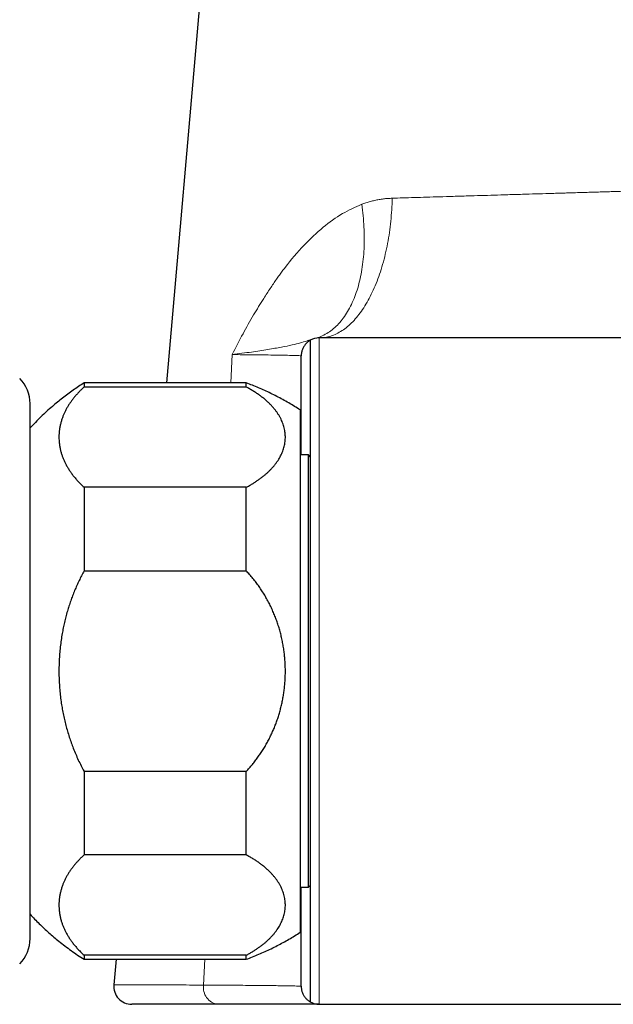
# Model space of a CAD drawing. Header units: millimetres. Extents: x 8 to 831, y 12 to 489.
# Tile 83 of 88: x 677 to 709, y 388 to 443. Entities that reach past the tile are written whole.
import ezdxf

# ---------------------------------------------------------------- set-up
doc = ezdxf.new("R2010")
doc.units = ezdxf.units.MM

msp = doc.modelspace()

# ---------------------------------------------------------------- linework, layer by layer
at = {"color": 7, "linetype": 'Continuous', "lineweight": 30}
for p, q in [((687.234, 452.333), (684.659, 422.902)), ((719.399, 425.402), (693.14, 425.402)), ((692.64, 425.268), (692.64, 388.536)), ((692.14, 418.902), (692.14, 424.402)), ((689.087, 422.902), (680.087, 422.902)), ((680.087, 422.902), (680.087, 422.676)), ((689.087, 422.676), (680.087, 422.676)), ((689.087, 422.676), (689.087, 422.902)), ((677.087, 406.003), (677.087, 421.752)), ((692.087, 421.402), (692.087, 406.902)), ((692.542, 418.902), (692.087, 418.902)), ((692.64, 418.805), (692.542, 418.902)), ((692.542, 394.902), (692.542, 418.902)), ((680.087, 417.108), (680.087, 412.47)), ((689.087, 417.108), (680.087, 417.108)), ((689.087, 412.47), (689.087, 417.108)), ((680.087, 412.47), (689.087, 412.47)), ((692.087, 406.902), (692.087, 392.402)), ((677.087, 392.052), (677.087, 406.003)), ((680.087, 401.334), (680.087, 396.695)), ((689.087, 401.334), (680.087, 401.334)), ((689.087, 396.695), (689.087, 401.334)), ((689.087, 396.695), (680.087, 396.695)), ((692.087, 394.902), (692.542, 394.902)), ((692.14, 389.402), (692.14, 394.902)), ((692.542, 394.902), (692.64, 394.999)), ((680.087, 391.128), (680.087, 390.902)), ((689.087, 391.128), (680.087, 391.128)), ((680.087, 390.902), (689.087, 390.902)), ((681.859, 390.902), (681.736, 389.489)), ((689.087, 390.902), (689.087, 391.128)), ((693.14, 388.402), (719.399, 388.402))]:
    msp.add_line(p, q, dxfattribs=at)
at = {"color": 252, "linetype": 'Continuous', "lineweight": 0}
for p, q in [((693.14, 425.402), (693.14, 388.402)), ((688.232, 422.902), (688.303, 424.476)), ((686.722, 389.47), (686.787, 390.902))]:
    msp.add_line(p, q, dxfattribs=at)
at = {"color": 252, "linetype": 'Continuous', "lineweight": 0, "flags": 128}
for points in [[(693.14, 425.402), (693.22, 425.403), (693.3, 425.408), (693.381, 425.416), (693.461, 425.427), (693.541, 425.442), (693.621, 425.459), (693.701, 425.48), (693.78, 425.504), (693.86, 425.531), (693.939, 425.561), (694.017, 425.594), (694.096, 425.63), (694.174, 425.67), (694.251, 425.712), (694.328, 425.758), (694.405, 425.807), (694.481, 425.858), (694.557, 425.913), (694.632, 425.971), (694.706, 426.032), (694.78, 426.095), (694.853, 426.162), (694.926, 426.231), (694.998, 426.303), (695.069, 426.378), (695.139, 426.456), (695.209, 426.537), (695.278, 426.62), (695.345, 426.707), (695.413, 426.795), (695.479, 426.887), (695.544, 426.981), (695.608, 427.078), (695.672, 427.177), (695.734, 427.278), (695.795, 427.383), (695.855, 427.489), (695.915, 427.598), (695.973, 427.709), (696.03, 427.823), (696.086, 427.938), (696.14, 428.056), (696.194, 428.176), (696.246, 428.299), (696.297, 428.423), (696.347, 428.549), (696.396, 428.677), (696.443, 428.807), (696.489, 428.939), (696.534, 429.073), (696.577, 429.208), (696.619, 429.346), (696.66, 429.484), (696.699, 429.625), (696.737, 429.767), (696.773, 429.91), (696.808, 430.055), (696.842, 430.201), (696.874, 430.348), (696.904, 430.497), (696.934, 430.647), (696.961, 430.798), (696.987, 430.95), (697.012, 431.103), (697.035, 431.257), (697.057, 431.412), (697.077, 431.568), (697.095, 431.725), (697.112, 431.882), (697.128, 432.04), (697.141, 432.198), (697.154, 432.357), (697.164, 432.516), (697.173, 432.676), (697.181, 432.836), (697.187, 432.997), (697.191, 433.157)], [(692.89, 425.37), (692.976, 425.394), (693.061, 425.421), (693.145, 425.451), (693.229, 425.484), (693.311, 425.521), (693.392, 425.56), (693.473, 425.602), (693.552, 425.648), (693.631, 425.696), (693.708, 425.748), (693.784, 425.802), (693.859, 425.859), (693.932, 425.92), (694.005, 425.983), (694.076, 426.049), (694.146, 426.118), (694.215, 426.19), (694.282, 426.265), (694.348, 426.342), (694.412, 426.423), (694.475, 426.505), (694.537, 426.591), (694.597, 426.679), (694.656, 426.77), (694.713, 426.864), (694.769, 426.96), (694.823, 427.058), (694.875, 427.159), (694.926, 427.262), (694.976, 427.368), (695.023, 427.476), (695.069, 427.587), (695.114, 427.699), (695.156, 427.814), (695.197, 427.931), (695.236, 428.05), (695.274, 428.171), (695.31, 428.295), (695.343, 428.42), (695.376, 428.547), (695.406, 428.676), (695.434, 428.807), (695.461, 428.939), (695.486, 429.073), (695.509, 429.209), (695.53, 429.347), (695.549, 429.486), (695.567, 429.626), (695.582, 429.768), (695.596, 429.912), (695.608, 430.056), (695.618, 430.202), (695.626, 430.349), (695.632, 430.498), (695.636, 430.647), (695.638, 430.798), (695.639, 430.949), (695.637, 431.101), (695.634, 431.254), (695.628, 431.408), (695.621, 431.563), (695.612, 431.718), (695.601, 431.874), (695.588, 432.031), (695.573, 432.188), (695.556, 432.345), (695.538, 432.503), (695.517, 432.661), (695.495, 432.819)]]:
    msp.add_lwpolyline(points, dxfattribs=at)
at = {"color": 7, "linetype": 'Continuous', "lineweight": 30}
for centre, radius, start, end in [((693.14, 424.402), 1, 90, 120), ((675.087, 421.752), 2, 0, 44.5042), ((675.087, 392.052), 2, 315.4958, 0), ((682.732, 389.402), 1, 175, 270), ((693.14, 389.402), 1, 240, 270)]:
    msp.add_arc(centre, radius, start, end, dxfattribs=at)
at = {"color": 252, "linetype": 'Continuous', "lineweight": 0}
msp.add_arc((687.64, 389.322), 0.93, 170.834, 261.6534, dxfattribs=at)
for points, knots in [([(697.191, 433.157), (697.389, 433.163), (697.794, 433.176), (698.43, 433.195), (699.107, 433.216), (699.827, 433.238), (700.59, 433.262), (701.352, 433.285), (702.106, 433.307), (702.849, 433.33), (703.623, 433.353), (704.394, 433.376), (705.159, 433.399), (705.713, 433.415), (706.082, 433.426), (706.255, 433.431), (706.43, 433.437), (706.606, 433.442), (706.784, 433.447), (706.962, 433.453), (707.37, 433.465), (707.996, 433.484), (708.831, 433.508), (709.632, 433.532), (710.4, 433.555), (711.128, 433.576), (711.819, 433.596), (712.47, 433.616), (713.087, 433.634), (713.695, 433.653), (714.288, 433.671), (714.865, 433.689), (715.399, 433.705), (715.889, 433.721), (716.337, 433.735), (716.743, 433.748), (717.108, 433.759), (717.337, 433.766), (717.445, 433.769)], [0, 0, 0, 0, 0.032387, 0.066458, 0.102215, 0.139658, 0.178786, 0.219599, 0.255186, 0.291962, 0.329927, 0.369082, 0.404523, 0.440885, 0.449175, 0.457511, 0.465894, 0.474323, 0.482798, 0.49132, 0.499889, 0.541206, 0.580945, 0.619104, 0.655684, 0.690684, 0.723522, 0.754837, 0.784629, 0.812897, 0.84317, 0.871476, 0.897815, 0.922187, 0.944591, 0.965028, 0.983498, 1, 1, 1, 1]), ([(695.495, 432.819), (695.575, 432.847), (695.733, 432.904), (695.974, 432.976), (696.216, 433.036), (696.458, 433.084), (696.702, 433.121), (696.946, 433.147), (697.109, 433.154), (697.191, 433.157)], [0, 0, 0, 0, 0.14752, 0.293139, 0.43706, 0.579488, 0.72064, 0.860735, 1, 1, 1, 1]), ([(688.303, 424.476), (688.503, 424.863), (688.884, 425.603), (689.473, 426.644), (689.925, 427.39), (690.238, 427.879), (690.417, 428.151), (690.591, 428.409), (690.76, 428.655), (690.926, 428.887), (691.086, 429.106), (691.521, 429.68), (692.242, 430.535), (693.307, 431.538), (694.372, 432.322), (695.133, 432.659), (695.495, 432.819)], [0, 0, 0, 0, 0.115776, 0.221263, 0.316484, 0.346244, 0.374846, 0.40229, 0.42858, 0.453716, 0.477703, 0.500542, 0.644937, 0.775427, 0.893231, 1, 1, 1, 1]), ([(692.89, 425.37), (692.826, 425.352), (692.688, 425.311), (692.433, 425.226), (692.092, 425.127), (691.64, 425.012), (691.046, 424.888), (690.295, 424.756), (689.397, 424.618), (688.67, 424.524), (688.303, 424.476)], [0, 0, 0, 0, 0.090198, 0.1929335, 0.3061975, 0.4295863, 0.5625858, 0.7034411, 0.8499182, 1, 1, 1, 1]), ([(692.14, 424.402), (692.127, 424.405), (692.103, 424.412), (691.909, 424.421), (691.603, 424.431), (691.175, 424.44), (690.632, 424.449), (689.971, 424.459), (689.206, 424.467), (688.604, 424.473), (688.303, 424.476)], [0, 0, 0, 0, 0.125186, 0.250291, 0.375341, 0.500346, 0.625307, 0.750227, 0.875115, 1, 1, 1, 1]), ([(681.736, 389.489), (681.762, 389.489), (681.814, 389.489), (682.24, 389.488), (682.926, 389.486), (683.905, 389.482), (685.147, 389.477), (686.195, 389.472), (686.722, 389.47)], [0, 0, 0, 0, 0.1612257, 0.3246109, 0.4901686, 0.6579115, 0.8278514, 1, 1, 1, 1]), ([(686.722, 389.47), (686.968, 389.469), (687.458, 389.466), (688.132, 389.462), (688.76, 389.457), (689.336, 389.453), (689.861, 389.448), (690.335, 389.443), (690.757, 389.438), (691.126, 389.433), (691.439, 389.428), (691.695, 389.423), (691.894, 389.418), (692.035, 389.412), (692.123, 389.407), (692.134, 389.404), (692.14, 389.402)], [0, 0, 0, 0, 0.0718, 0.143224, 0.214425, 0.285554, 0.356766, 0.428213, 0.500045, 0.571867, 0.643288, 0.714468, 0.785569, 0.856751, 0.928175, 1, 1, 1, 1])]:
    msp.add_open_spline(points, degree=3, knots=knots, dxfattribs=at)
at = {"color": 7, "linetype": 'Continuous', "lineweight": 30}
for points, knots in [([(692.64, 425.268), (692.61, 425.25), (692.55, 425.213), (692.469, 425.146), (692.399, 425.076), (692.339, 425.004), (692.29, 424.932), (692.246, 424.853), (692.209, 424.771), (692.18, 424.687), (692.16, 424.61), (692.148, 424.538), (692.141, 424.472), (692.14, 424.425), (692.14, 424.402)], [0, 0, 0, 0, 0.1139369, 0.2279452, 0.3418686, 0.4299537, 0.5181527, 0.6063075, 0.6943323, 0.7698997, 0.8454519, 0.8969665, 0.9485165, 1, 1, 1, 1]), ([(680.087, 422.902), (679.984, 422.836), (679.779, 422.704), (679.478, 422.497), (679.182, 422.283), (678.891, 422.062), (678.605, 421.834), (678.308, 421.585), (678.002, 421.314), (677.688, 421.019), (677.382, 420.716), (677.185, 420.507), (677.087, 420.402)], [0, 0, 0, 0, 0.093334, 0.186667, 0.280001, 0.373334, 0.466669, 0.560003, 0.670002, 0.780002, 0.890001, 1, 1, 1, 1]), ([(680.087, 422.676), (680.039, 422.632), (679.943, 422.542), (679.808, 422.406), (679.68, 422.268), (679.561, 422.128), (679.448, 421.986), (679.344, 421.843), (679.247, 421.699), (679.158, 421.552), (679.074, 421.401), (678.998, 421.246), (678.93, 421.09), (678.867, 420.924), (678.811, 420.748), (678.763, 420.562), (678.728, 420.375), (678.703, 420.188), (678.691, 419.999), (678.69, 419.809), (678.701, 419.617), (678.725, 419.425), (678.761, 419.234), (678.807, 419.051), (678.861, 418.878), (678.922, 418.713), (678.993, 418.549), (679.073, 418.386), (679.163, 418.224), (679.262, 418.063), (679.369, 417.905), (679.488, 417.746), (679.62, 417.585), (679.765, 417.424), (679.919, 417.264), (680.031, 417.16), (680.087, 417.108)], [0, 0, 0, 0, 0.026203, 0.052415, 0.078629, 0.104832, 0.131244, 0.157656, 0.183651, 0.209646, 0.237159, 0.264681, 0.292204, 0.319716, 0.352008, 0.384324, 0.416647, 0.448963, 0.481256, 0.514365, 0.547499, 0.580641, 0.613775, 0.646883, 0.675749, 0.704626, 0.733503, 0.762368, 0.791479, 0.82059, 0.84923, 0.87787, 0.908395, 0.938936, 0.969476, 1, 1, 1, 1]), ([(692.087, 421.402), (691.981, 421.469), (691.77, 421.605), (691.446, 421.797), (691.118, 421.982), (690.785, 422.158), (690.451, 422.325), (690.114, 422.483), (689.775, 422.631), (689.433, 422.772), (689.202, 422.859), (689.087, 422.902)], [0, 0, 0, 0, 0.112, 0.2239997, 0.3359996, 0.4479997, 0.5599999, 0.6700001, 0.7800001, 0.8899999, 1, 1, 1, 1]), ([(689.087, 417.108), (689.145, 417.14), (689.261, 417.202), (689.427, 417.3), (689.588, 417.4), (689.741, 417.502), (689.888, 417.608), (690.03, 417.718), (690.166, 417.831), (690.294, 417.946), (690.415, 418.063), (690.527, 418.181), (690.63, 418.301), (690.726, 418.421), (690.813, 418.543), (690.893, 418.666), (690.966, 418.791), (691.031, 418.919), (691.089, 419.048), (691.138, 419.179), (691.179, 419.31), (691.212, 419.443), (691.237, 419.578), (691.253, 419.715), (691.26, 419.852), (691.258, 419.989), (691.248, 420.127), (691.227, 420.266), (691.198, 420.406), (691.158, 420.546), (691.11, 420.684), (691.052, 420.822), (690.986, 420.958), (690.91, 421.092), (690.825, 421.225), (690.732, 421.356), (690.628, 421.487), (690.514, 421.617), (690.39, 421.747), (690.256, 421.874), (690.113, 421.999), (689.962, 422.121), (689.803, 422.239), (689.637, 422.353), (689.462, 422.464), (689.279, 422.572), (689.151, 422.642), (689.087, 422.676)], [0, 0, 0, 0, 0.020902, 0.041822, 0.062749, 0.08367, 0.104573, 0.126074, 0.147593, 0.169118, 0.190638, 0.21214, 0.233268, 0.254413, 0.275564, 0.296709, 0.317838, 0.339514, 0.361207, 0.382905, 0.404598, 0.426275, 0.448639, 0.47102, 0.493408, 0.51579, 0.538154, 0.561142, 0.58415, 0.607164, 0.630171, 0.653159, 0.675921, 0.698703, 0.721491, 0.744272, 0.767034, 0.790504, 0.813997, 0.837497, 0.860989, 0.884459, 0.907552, 0.930668, 0.953792, 0.976908, 1, 1, 1, 1]), ([(680.087, 412.47), (680.039, 412.38), (679.943, 412.202), (679.808, 411.929), (679.68, 411.653), (679.561, 411.373), (679.448, 411.089), (679.344, 410.802), (679.247, 410.515), (679.158, 410.221), (679.074, 409.919), (678.998, 409.609), (678.93, 409.297), (678.867, 408.965), (678.811, 408.613), (678.763, 408.241), (678.728, 407.868), (678.703, 407.494), (678.691, 407.116), (678.69, 406.735), (678.701, 406.351), (678.725, 405.967), (678.761, 405.584), (678.807, 405.22), (678.861, 404.872), (678.922, 404.543), (678.993, 404.216), (679.073, 403.889), (679.163, 403.565), (679.262, 403.244), (679.369, 402.927), (679.488, 402.609), (679.62, 402.288), (679.765, 401.965), (679.919, 401.646), (680.031, 401.438), (680.087, 401.334)], [0, 0, 0, 0, 0.026203, 0.052415, 0.078629, 0.104832, 0.131244, 0.157656, 0.183651, 0.209646, 0.237159, 0.264681, 0.292204, 0.319716, 0.352008, 0.384324, 0.416647, 0.448963, 0.481256, 0.514365, 0.547499, 0.580641, 0.613775, 0.646883, 0.675749, 0.704626, 0.733503, 0.762368, 0.791479, 0.82059, 0.84923, 0.87787, 0.908395, 0.938936, 0.969476, 1, 1, 1, 1]), ([(689.087, 401.334), (689.145, 401.397), (689.261, 401.522), (689.427, 401.716), (689.588, 401.916), (689.741, 402.122), (689.888, 402.334), (690.03, 402.553), (690.166, 402.779), (690.294, 403.009), (690.415, 403.243), (690.527, 403.48), (690.63, 403.719), (690.726, 403.959), (690.813, 404.203), (690.893, 404.449), (690.966, 404.7), (691.031, 404.955), (691.089, 405.214), (691.138, 405.475), (691.179, 405.737), (691.212, 406.004), (691.237, 406.274), (691.253, 406.547), (691.26, 406.821), (691.258, 407.095), (691.248, 407.371), (691.227, 407.65), (691.198, 407.93), (691.158, 408.209), (691.11, 408.486), (691.052, 408.761), (690.986, 409.033), (690.91, 409.301), (690.825, 409.567), (690.732, 409.83), (690.628, 410.091), (690.514, 410.352), (690.39, 410.612), (690.256, 410.866), (690.113, 411.116), (689.962, 411.359), (689.803, 411.595), (689.637, 411.823), (689.462, 412.046), (689.279, 412.262), (689.151, 412.401), (689.087, 412.47)], [0, 0, 0, 0, 0.0209025, 0.0418225, 0.0627487, 0.0836695, 0.1045728, 0.1260739, 0.1475928, 0.1691181, 0.1906378, 0.2121397, 0.2332685, 0.2544132, 0.2755636, 0.2967088, 0.3178381, 0.3395142, 0.3612069, 0.3829052, 0.4045982, 0.4262747, 0.4486386, 0.4710203, 0.4934081, 0.5157899, 0.5381539, 0.5611421, 0.5841498, 0.607164, 0.6301714, 0.6531593, 0.6759213, 0.6987032, 0.7214913, 0.7442724, 0.7670339, 0.790504, 0.8139971, 0.8374974, 0.8609894, 0.8844586, 0.9075517, 0.9306684, 0.9537925, 0.976908, 1, 1, 1, 1]), ([(680.087, 396.695), (680.039, 396.651), (679.943, 396.562), (679.808, 396.425), (679.68, 396.287), (679.561, 396.147), (679.448, 396.005), (679.344, 395.862), (679.247, 395.718), (679.158, 395.571), (679.074, 395.42), (678.998, 395.265), (678.93, 395.109), (678.867, 394.943), (678.811, 394.767), (678.763, 394.581), (678.728, 394.395), (678.703, 394.208), (678.691, 394.019), (678.69, 393.828), (678.701, 393.636), (678.725, 393.444), (678.761, 393.253), (678.807, 393.07), (678.861, 392.897), (678.922, 392.732), (678.993, 392.568), (679.073, 392.405), (679.163, 392.243), (679.262, 392.082), (679.369, 391.924), (679.488, 391.765), (679.62, 391.605), (679.765, 391.443), (679.919, 391.284), (680.031, 391.18), (680.087, 391.128)], [0, 0, 0, 0, 0.026203, 0.052415, 0.078629, 0.104832, 0.131244, 0.157656, 0.183651, 0.209646, 0.237159, 0.264681, 0.292204, 0.319716, 0.352008, 0.384324, 0.416647, 0.448963, 0.481256, 0.514365, 0.547499, 0.580641, 0.613775, 0.646883, 0.675749, 0.704626, 0.733503, 0.762368, 0.791479, 0.82059, 0.84923, 0.87787, 0.908395, 0.938936, 0.969476, 1, 1, 1, 1]), ([(689.087, 391.128), (689.145, 391.159), (689.261, 391.221), (689.427, 391.319), (689.588, 391.419), (689.741, 391.521), (689.888, 391.627), (690.03, 391.737), (690.166, 391.85), (690.294, 391.965), (690.415, 392.082), (690.527, 392.2), (690.63, 392.32), (690.726, 392.44), (690.813, 392.562), (690.893, 392.685), (690.966, 392.81), (691.031, 392.938), (691.089, 393.068), (691.138, 393.198), (691.179, 393.329), (691.212, 393.462), (691.237, 393.597), (691.253, 393.734), (691.26, 393.871), (691.258, 394.008), (691.248, 394.146), (691.227, 394.285), (691.198, 394.425), (691.158, 394.565), (691.11, 394.704), (691.052, 394.841), (690.986, 394.977), (690.91, 395.111), (690.825, 395.244), (690.732, 395.375), (690.628, 395.506), (690.514, 395.637), (690.39, 395.766), (690.256, 395.894), (690.113, 396.019), (689.962, 396.14), (689.803, 396.258), (689.637, 396.372), (689.462, 396.484), (689.279, 396.592), (689.151, 396.661), (689.087, 396.695)], [0, 0, 0, 0, 0.0209025, 0.0418225, 0.0627487, 0.0836695, 0.1045728, 0.1260739, 0.1475928, 0.1691181, 0.1906378, 0.2121397, 0.2332685, 0.2544132, 0.2755636, 0.2967088, 0.3178381, 0.3395142, 0.3612069, 0.3829052, 0.4045982, 0.4262747, 0.4486386, 0.4710203, 0.4934081, 0.5157899, 0.5381539, 0.5611421, 0.5841498, 0.607164, 0.6301714, 0.6531593, 0.6759213, 0.6987032, 0.7214913, 0.7442724, 0.7670339, 0.790504, 0.8139971, 0.8374974, 0.8609894, 0.8844586, 0.9075517, 0.9306684, 0.9537925, 0.976908, 1, 1, 1, 1]), ([(677.087, 393.402), (677.17, 393.313), (677.337, 393.135), (677.595, 392.876), (677.859, 392.623), (678.129, 392.377), (678.404, 392.137), (678.703, 391.89), (679.025, 391.638), (679.371, 391.382), (679.725, 391.135), (679.966, 390.98), (680.087, 390.902)], [0, 0, 0, 0, 0.093334, 0.186667, 0.280001, 0.373334, 0.466669, 0.560003, 0.670002, 0.780002, 0.890001, 1, 1, 1, 1]), ([(689.087, 390.902), (689.204, 390.946), (689.439, 391.034), (689.787, 391.178), (690.132, 391.329), (690.473, 391.489), (690.807, 391.657), (691.136, 391.832), (691.458, 392.014), (691.775, 392.203), (691.983, 392.336), (692.087, 392.402)], [0, 0, 0, 0, 0.112, 0.224, 0.336, 0.448, 0.56, 0.67, 0.78, 0.89, 1, 1, 1, 1]), ([(692.14, 389.402), (692.14, 389.372), (692.142, 389.312), (692.154, 389.23), (692.17, 389.151), (692.195, 389.07), (692.227, 388.989), (692.268, 388.908), (692.315, 388.833), (692.367, 388.764), (692.424, 388.701), (692.488, 388.641), (692.559, 388.585), (692.613, 388.552), (692.64, 388.536)], [0, 0, 0, 0, 0.065837, 0.1317, 0.199007, 0.266326, 0.353398, 0.440562, 0.527673, 0.616927, 0.706231, 0.795497, 0.897641, 1, 1, 1, 1]), ([(687.505, 388.402), (687.41, 388.402), (687.219, 388.402), (686.943, 388.402), (686.674, 388.402), (686.414, 388.402), (686.163, 388.402), (685.921, 388.402), (685.689, 388.402), (685.465, 388.402), (685.248, 388.402), (685.038, 388.402), (684.836, 388.402), (684.642, 388.402), (684.457, 388.402), (684.282, 388.402), (684.115, 388.402), (683.958, 388.402), (683.809, 388.402), (683.671, 388.402), (683.542, 388.402), (683.422, 388.402), (683.312, 388.402), (683.212, 388.402), (683.122, 388.402), (683.041, 388.402), (682.969, 388.402), (682.906, 388.402), (682.852, 388.402), (682.809, 388.402), (682.774, 388.402), (682.75, 388.402), (682.735, 388.402), (682.733, 388.402), (682.732, 388.402)], [0, 0, 0, 0, 0.031432, 0.062822, 0.094183, 0.125529, 0.156875, 0.187673, 0.218497, 0.249359, 0.28021, 0.311649, 0.343061, 0.374459, 0.405857, 0.437269, 0.468708, 0.500189, 0.531585, 0.56294, 0.594269, 0.625586, 0.656903, 0.687677, 0.718477, 0.749319, 0.78015, 0.81157, 0.842962, 0.874341, 0.90572, 0.937114, 0.968536, 1, 1, 1, 1]), ([(693.14, 388.402), (693.139, 388.402), (693.137, 388.402), (693.121, 388.402), (693.096, 388.402), (693.06, 388.402), (693.015, 388.402), (692.961, 388.402), (692.898, 388.402), (692.828, 388.402), (692.75, 388.402), (692.662, 388.402), (692.562, 388.402), (692.449, 388.402), (692.321, 388.402), (692.183, 388.402), (692.033, 388.402), (691.874, 388.402), (691.703, 388.402), (691.523, 388.402), (691.332, 388.402), (691.131, 388.402), (690.919, 388.402), (690.698, 388.402), (690.466, 388.402), (690.224, 388.402), (689.972, 388.402), (689.71, 388.402), (689.434, 388.402), (689.143, 388.402), (688.837, 388.402), (688.521, 388.402), (688.193, 388.402), (687.856, 388.402), (687.622, 388.402), (687.505, 388.402)], [0, 0, 0, 0, 0.029519, 0.058992, 0.088422, 0.117812, 0.147166, 0.176485, 0.204102, 0.231694, 0.259263, 0.286812, 0.314344, 0.345054, 0.375747, 0.406428, 0.437099, 0.467763, 0.498424, 0.529084, 0.559747, 0.590416, 0.621093, 0.651783, 0.682488, 0.713211, 0.743956, 0.774726, 0.805524, 0.837824, 0.870163, 0.902545, 0.934976, 0.967459, 1, 1, 1, 1])]:
    msp.add_open_spline(points, degree=3, knots=knots, dxfattribs=at)

doc.saveas('drawing.dxf')
